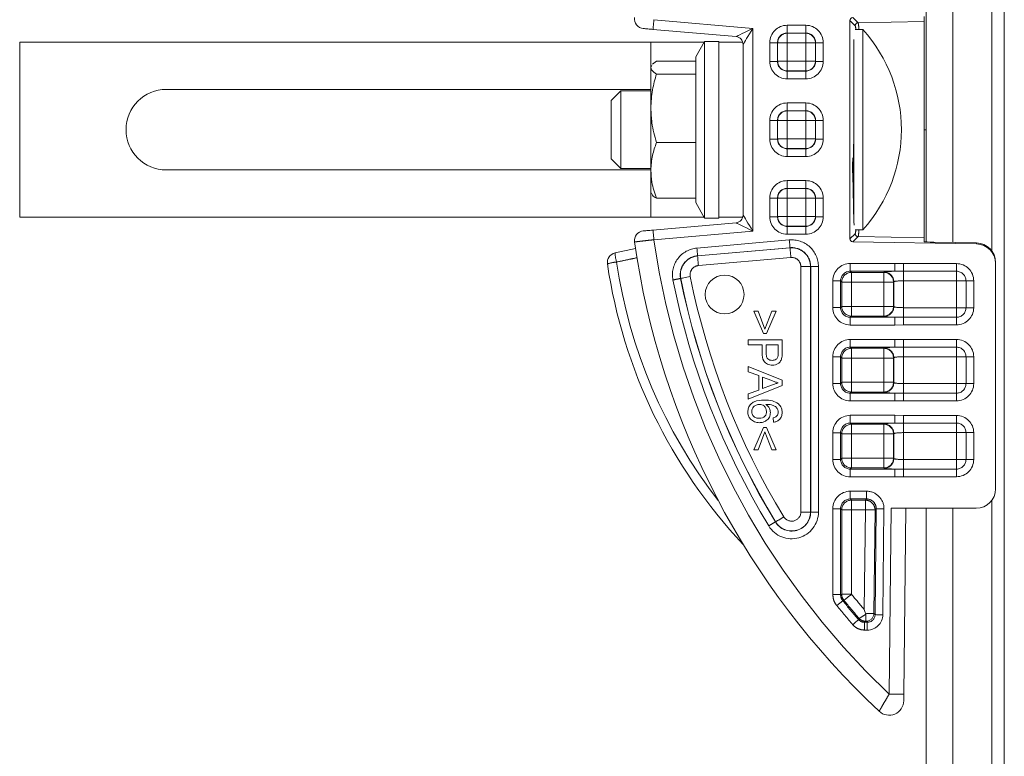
# Model space of a CAD drawing. Header units: millimetres. Extents: x 2 to 601, y 5 to 415.
# Tile 21 of 139: x 33 to 43, y 88 to 96. Entities that reach past the tile are written whole.
import ezdxf

# ---------------------------------------------------------------- set-up
doc = ezdxf.new("R2010")
doc.units = ezdxf.units.MM
doc.linetypes.add('PHANTOM', pattern=[12.7, 6.35, -1.27, 1.27, -1.27, 1.27, -1.27])

msp = doc.modelspace()

# ---------------------------------------------------------------- linework, layer by layer
at = {"color": 7, "linetype": 'Continuous', "lineweight": 15}
for p, q in [((43.4578, 48.4757), (43.4578, 158.0307)), ((42.6528, 93.3625), (42.6528, 96.6188)), ((41.8678, 93.3942), (41.8678, 95.6434)), ((42.6328, 95.6862), (42.6328, 95.6317)), ((42.6328, 95.6317), (42.6328, 93.4058)), ((40.6948, 95.4776), (39.8397, 95.5525)), ((41.9997, 95.5513), (41.9215, 95.5513)), ((41.9997, 95.5513), (41.9997, 94.5188)), ((33.3178, 93.6188), (33.3178, 95.4188)), ((39.8178, 95.4188), (33.3178, 95.4188)), ((39.8178, 95.4188), (40.3661, 95.4188)), ((40.3718, 95.4288), (40.2798, 95.2693)), ((40.5178, 95.4288), (40.3718, 95.4288)), ((40.3718, 95.4288), (40.3718, 93.6088)), ((40.5178, 95.4288), (40.5178, 95.4188)), ((40.5178, 95.4188), (40.765, 95.4188)), ((40.5178, 93.6188), (40.5178, 95.4188)), ((41.9097, 95.4481), (41.9097, 94.5188)), ((40.7678, 93.6396), (40.7678, 95.398)), ((39.8357, 95.1944), (39.8758, 95.2248)), ((39.8758, 95.2248), (40.2798, 95.2248)), ((40.2798, 95.2693), (40.2798, 95.0924)), ((39.8238, 95.1791), (39.8178, 95.1688)), ((39.8178, 95.1586), (39.8279, 95.1789)), ((39.8178, 95.1688), (39.8178, 95.1586)), ((39.8178, 95.1586), (39.8178, 94.7394)), ((39.8758, 95.0924), (40.2798, 95.0924)), ((40.2798, 95.0924), (40.2798, 94.3864)), ((39.8178, 94.9338), (34.8287, 94.9338)), ((39.5097, 94.9188), (39.4097, 94.8188)), ((39.8178, 94.9188), (39.5097, 94.9188)), ((39.5097, 94.9188), (39.5097, 94.5188)), ((39.4097, 94.5188), (39.4097, 94.8188)), ((39.8178, 94.7394), (39.8178, 94.0996)), ((39.4097, 94.2188), (39.4097, 94.5188)), ((39.5097, 94.5188), (39.5097, 94.1188)), ((41.9097, 94.5188), (41.9097, 93.5557)), ((41.9997, 94.5188), (41.9997, 93.4863)), ((42.6328, 94.5188), (42.6528, 94.5188)), ((41.9097, 94.4223), (41.9089, 94.3938)), ((39.8758, 94.3864), (40.2798, 94.3864)), ((40.2798, 94.3864), (40.2798, 93.8128)), ((41.9048, 94.3645), (41.9071, 94.3645)), ((39.4097, 94.2188), (39.5097, 94.1188)), ((34.8287, 94.1038), (39.8178, 94.1038)), ((39.5097, 94.1188), (39.8178, 94.1188)), ((39.8178, 94.0996), (39.8178, 93.8688)), ((41.9097, 93.8374), (41.9002, 94.2006)), ((41.9039, 94.2006), (41.9053, 94.1475)), ((41.9096, 94.1865), (41.9042, 94.1887)), ((41.909, 94.1475), (41.9097, 94.1748)), ((41.8965, 94.0591), (41.9094, 93.5642)), ((39.8178, 93.8688), (39.8238, 93.8584)), ((39.8758, 93.8128), (40.2798, 93.8128)), ((40.2798, 93.8128), (40.2798, 93.7682)), ((40.2798, 93.7682), (40.3718, 93.6088)), ((33.3178, 93.6188), (39.8178, 93.6188)), ((40.3661, 93.6188), (39.8178, 93.6188)), ((40.3718, 93.6088), (40.5178, 93.6088)), ((40.5178, 93.6188), (40.5178, 93.6088)), ((40.5178, 93.6188), (40.765, 93.6188)), ((39.8397, 93.4851), (40.6948, 93.5599)), ((41.9215, 93.4863), (41.9997, 93.4863)), ((42.6328, 93.4058), (42.6328, 93.3644)), ((39.6604, 93.2945), (39.4492, 93.2503)), ((43.1713, 93.342), (41.8972, 93.3642)), ((42.7328, 93.3601), (43.1713, 93.3524)), ((43.3678, 93.1524), (43.3678, 93.1419)), ((43.3678, 90.8188), (43.3678, 93.1419)), ((40.9774, 92.4208), (40.8787, 92.6496)), ((40.8787, 92.6496), (40.9236, 92.6496)), ((40.9236, 92.6496), (40.9931, 92.4657)), ((40.9931, 92.4657), (41.0627, 92.6496)), ((41.1076, 92.6496), (41.0088, 92.4208)), ((41.0627, 92.6496), (41.1076, 92.6496)), ((41.0088, 92.4208), (40.9774, 92.4208)), ((40.8204, 92.3535), (41.1704, 92.3535)), ((40.8204, 92.3041), (40.8204, 92.3535)), ((40.964, 92.3041), (40.8204, 92.3041)), ((40.964, 92.2184), (40.964, 92.3041)), ((41.13, 92.3041), (41.0043, 92.3041)), ((41.0043, 92.3041), (41.0043, 92.2197)), ((41.13, 92.2205), (41.13, 92.3041)), ((41.1704, 92.3535), (41.1704, 92.2249)), ((40.8204, 92.0783), (41.1704, 91.9393)), ((40.8204, 92.0259), (40.8204, 92.0783)), ((40.9281, 91.9861), (40.8204, 92.0259)), ((40.9281, 91.8369), (40.9281, 91.9861)), ((40.9684, 91.9712), (40.9684, 91.8517)), ((41.0653, 91.9354), (40.9684, 91.9712)), ((41.1704, 91.8836), (40.8204, 91.7447)), ((40.9684, 91.8517), (41.0604, 91.8857)), ((41.1704, 91.9393), (41.1704, 91.8836)), ((40.8204, 91.7971), (40.9281, 91.8369)), ((40.8204, 91.7447), (40.8204, 91.7971)), ((41.0806, 91.5054), (41.0761, 91.5503)), ((40.8787, 91.2227), (40.9774, 91.4515)), ((40.9931, 91.4067), (40.9236, 91.2227)), ((40.9774, 91.4515), (41.0088, 91.4515)), ((41.0627, 91.2227), (40.9931, 91.4067)), ((41.0088, 91.4515), (41.1076, 91.2227)), ((40.9236, 91.2227), (40.8787, 91.2227)), ((41.1076, 91.2227), (41.0627, 91.2227)), ((43.1678, 90.6188), (42.2928, 90.6188)), ((42.4428, 90.6188), (42.4221, 88.7036)), ((42.6528, 48.4773), (42.6528, 90.6188)), ((42.0316, 89.5264), (42.0299, 89.5369))]:
    msp.add_line(p, q, dxfattribs=at)
at = {"color": 7, "linetype": 'PHANTOM', "lineweight": 0}
for p, q in [((43.3278, 93.2724), (43.3278, 96.6988)), ((42.9278, 93.3567), (42.9278, 96.6188)), ((39.8485, 95.6521), (40.8678, 95.5629)), ((41.9222, 95.5899), (41.8678, 95.6434)), ((41.8972, 95.6733), (41.9517, 95.6199)), ((42.6328, 95.6317), (41.9517, 95.6199)), ((40.8678, 95.5629), (40.8678, 93.4746)), ((41.2216, 95.5947), (41.4139, 95.5947)), ((41.2216, 95.5947), (41.2216, 95.5148)), ((41.4139, 95.5947), (41.4139, 95.5148)), ((39.8178, 95.1774), (39.8178, 95.4188)), ((41.4139, 95.5148), (41.2216, 95.5148)), ((41.2216, 95.5148), (41.2232, 95.5133)), ((41.2232, 95.5133), (41.4124, 95.5133)), ((41.2232, 95.5133), (41.2232, 95.4134)), ((41.4124, 95.5133), (41.4139, 95.5148)), ((41.4124, 95.4134), (41.4124, 95.5133)), ((41.0419, 95.2226), (41.0419, 95.4149)), ((41.1218, 95.4149), (41.0419, 95.4149)), ((41.1218, 95.4149), (41.1218, 95.2226)), ((41.1233, 95.4134), (41.1218, 95.4149)), ((41.1233, 95.2242), (41.1233, 95.4134)), ((41.1233, 95.4134), (41.2232, 95.4134)), ((41.4124, 95.4134), (41.2232, 95.4134)), ((41.2232, 95.4134), (41.2232, 95.2242)), ((41.4124, 95.2242), (41.4124, 95.4134)), ((41.4124, 95.4134), (41.5123, 95.4134)), ((41.5138, 95.4149), (41.5123, 95.4134)), ((41.5123, 95.4134), (41.5123, 95.2242)), ((41.5138, 95.2226), (41.5138, 95.4149)), ((41.5937, 95.4149), (41.5138, 95.4149)), ((41.5937, 95.4149), (41.5937, 95.2226)), ((41.1218, 95.2226), (41.0419, 95.2226)), ((41.1218, 95.2226), (41.1233, 95.2242)), ((41.1233, 95.2242), (41.2232, 95.2242)), ((41.2232, 95.1243), (41.2232, 95.2242)), ((41.2232, 95.2242), (41.4124, 95.2242)), ((41.4124, 95.2242), (41.5123, 95.2242)), ((41.4124, 95.2242), (41.4124, 95.1243)), ((41.5123, 95.2242), (41.5138, 95.2226)), ((41.5937, 95.2226), (41.5138, 95.2226)), ((41.2232, 95.1243), (41.2216, 95.1227)), ((41.2216, 95.1227), (41.2216, 95.0429)), ((41.2216, 95.1227), (41.4139, 95.1227)), ((41.4124, 95.1243), (41.2232, 95.1243)), ((41.4139, 95.1227), (41.4124, 95.1243)), ((41.4139, 95.1227), (41.4139, 95.0429)), ((41.4139, 95.0429), (41.2216, 95.0429)), ((41.2216, 94.7947), (41.4139, 94.7947)), ((41.2216, 94.7947), (41.2216, 94.7148)), ((41.4139, 94.7148), (41.2216, 94.7148)), ((41.2216, 94.7148), (41.2232, 94.7132)), ((41.2232, 94.7132), (41.4124, 94.7132)), ((41.2232, 94.7132), (41.2232, 94.6134)), ((41.4124, 94.7132), (41.4139, 94.7148)), ((41.4124, 94.6134), (41.4124, 94.7132)), ((41.4139, 94.7947), (41.4139, 94.7148)), ((41.0419, 94.4226), (41.0419, 94.6149)), ((41.1218, 94.6149), (41.0419, 94.6149)), ((41.1218, 94.6149), (41.1218, 94.4226)), ((41.1233, 94.6134), (41.1218, 94.6149)), ((41.1233, 94.4241), (41.1233, 94.6134)), ((41.1233, 94.6134), (41.2232, 94.6134)), ((41.2232, 94.6134), (41.2232, 94.4241)), ((41.4124, 94.6134), (41.2232, 94.6134)), ((41.4124, 94.4241), (41.4124, 94.6134)), ((41.4124, 94.6134), (41.5123, 94.6134)), ((41.5138, 94.6149), (41.5123, 94.6134)), ((41.5123, 94.6134), (41.5123, 94.4241)), ((41.5138, 94.4226), (41.5138, 94.6149)), ((41.5937, 94.6149), (41.5138, 94.6149)), ((41.5937, 94.6149), (41.5937, 94.4226)), ((41.1218, 94.4226), (41.0419, 94.4226)), ((41.1218, 94.4226), (41.1233, 94.4241)), ((41.1233, 94.4241), (41.2232, 94.4241)), ((41.2232, 94.4241), (41.4124, 94.4241)), ((41.2232, 94.3243), (41.2232, 94.4241)), ((41.4124, 94.4241), (41.5123, 94.4241)), ((41.4124, 94.4241), (41.4124, 94.3243)), ((41.5123, 94.4241), (41.5138, 94.4226)), ((41.5937, 94.4226), (41.5138, 94.4226)), ((41.2232, 94.3243), (41.2216, 94.3227)), ((41.2216, 94.3227), (41.2216, 94.2428)), ((41.2216, 94.3227), (41.4139, 94.3227)), ((41.4124, 94.3243), (41.2232, 94.3243)), ((41.4139, 94.3227), (41.4124, 94.3243)), ((41.4139, 94.3227), (41.4139, 94.2428)), ((41.905, 94.3679), (41.9064, 94.3679)), ((41.4139, 94.2428), (41.2216, 94.2428)), ((41.9032, 94.2388), (41.9097, 94.2388)), ((41.9002, 94.2006), (41.8965, 94.2006)), ((41.9053, 94.1475), (41.909, 94.1475)), ((41.2216, 93.9947), (41.4139, 93.9947)), ((41.2216, 93.9947), (41.2216, 93.9148)), ((41.4139, 93.9148), (41.2216, 93.9148)), ((41.2216, 93.9148), (41.2232, 93.9133)), ((41.2232, 93.9133), (41.4124, 93.9133)), ((41.2232, 93.9133), (41.2232, 93.8134)), ((41.4124, 93.9133), (41.4139, 93.9148)), ((41.4124, 93.8134), (41.4124, 93.9133)), ((41.4139, 93.9947), (41.4139, 93.9148)), ((39.8178, 93.6188), (39.8178, 93.8688)), ((41.0419, 93.6226), (41.0419, 93.8149)), ((41.1218, 93.8149), (41.0419, 93.8149)), ((41.1218, 93.8149), (41.1218, 93.6226)), ((41.1233, 93.8134), (41.1218, 93.8149)), ((41.1233, 93.6242), (41.1233, 93.8134)), ((41.1233, 93.8134), (41.2232, 93.8134)), ((41.2232, 93.8134), (41.2232, 93.6242)), ((41.4124, 93.8134), (41.2232, 93.8134)), ((41.4124, 93.6242), (41.4124, 93.8134)), ((41.4124, 93.8134), (41.5123, 93.8134)), ((41.5138, 93.8149), (41.5123, 93.8134)), ((41.5123, 93.8134), (41.5123, 93.6242)), ((41.5138, 93.6226), (41.5138, 93.8149)), ((41.5937, 93.8149), (41.5138, 93.8149)), ((41.5937, 93.8149), (41.5937, 93.6226)), ((41.9097, 93.7056), (41.9057, 93.7056)), ((41.1218, 93.6226), (41.0419, 93.6226)), ((41.1218, 93.6226), (41.1233, 93.6242)), ((41.1233, 93.6242), (41.2232, 93.6242)), ((41.2232, 93.6242), (41.4124, 93.6242)), ((41.2232, 93.5243), (41.2232, 93.6242)), ((41.4124, 93.6242), (41.4124, 93.5243)), ((41.4124, 93.6242), (41.5123, 93.6242)), ((41.5123, 93.6242), (41.5138, 93.6226)), ((41.5937, 93.6226), (41.5138, 93.6226)), ((41.2232, 93.5243), (41.2216, 93.5228)), ((41.2216, 93.5228), (41.2216, 93.4429)), ((41.2216, 93.5228), (41.4139, 93.5228)), ((41.4124, 93.5243), (41.2232, 93.5243)), ((41.4139, 93.5228), (41.4124, 93.5243)), ((41.4139, 93.5228), (41.4139, 93.4429)), ((40.8678, 93.4746), (39.8485, 93.3855)), ((41.4139, 93.4429), (41.2216, 93.4429)), ((41.8678, 93.3942), (41.9222, 93.4477)), ((41.9517, 93.4177), (41.8972, 93.3642)), ((42.6328, 93.4058), (41.9517, 93.4177)), ((40.292, 93.2997), (41.2437, 93.383)), ((41.2507, 93.3034), (40.299, 93.2201)), ((40.2991, 93.2186), (41.2508, 93.3019)), ((41.2508, 93.3019), (41.2507, 93.3034)), ((43.1713, 93.342), (43.1713, 93.3524)), ((40.2991, 93.2186), (40.299, 93.2201)), ((41.2595, 93.2024), (40.3078, 93.1191)), ((41.3624, 90.5805), (41.3624, 93.1081)), ((41.4623, 93.1081), (41.3624, 93.1081)), ((41.4623, 93.1081), (41.4623, 90.5805)), ((41.4623, 93.1081), (41.4638, 93.1081)), ((41.4638, 90.5805), (41.4638, 93.1081)), ((41.5437, 93.1081), (41.4638, 93.1081)), ((41.5437, 93.1081), (41.5437, 90.5805)), ((41.8716, 93.1406), (42.3315, 93.1406)), ((41.8716, 93.1406), (41.8716, 93.0607)), ((42.3315, 93.1406), (42.4198, 93.1394)), ((42.3315, 93.1406), (42.3315, 93.0607)), ((42.4198, 93.1394), (42.965, 93.1394)), ((42.4198, 93.1394), (42.4198, 93.0606)), ((42.965, 93.1394), (42.965, 93.0606)), ((40.1254, 92.9866), (40.1239, 92.9863)), ((42.3315, 93.0607), (41.8716, 93.0607)), ((41.8716, 93.0607), (41.8836, 93.0487)), ((41.8836, 93.0487), (42.2169, 93.0487)), ((41.8836, 93.0487), (41.8836, 92.9489)), ((42.2169, 93.0487), (42.2201, 93.0519)), ((42.2169, 93.0487), (42.2169, 92.9489)), ((42.4198, 93.0606), (42.3315, 93.0607)), ((42.965, 93.0606), (42.4198, 93.0606)), ((42.4198, 93.0606), (42.4198, 92.9619)), ((42.965, 92.9619), (42.965, 93.0606)), ((41.6919, 92.6866), (41.6919, 92.9609)), ((41.7718, 92.9609), (41.6919, 92.9609)), ((41.7718, 92.9609), (41.7718, 92.6866)), ((41.7838, 92.9489), (41.7718, 92.9609)), ((41.7838, 92.6986), (41.7838, 92.9489)), ((41.7838, 92.9489), (41.8836, 92.9489)), ((41.8836, 92.9489), (41.8836, 92.6986)), ((42.2169, 92.9489), (41.8836, 92.9489)), ((42.2169, 92.6986), (42.2169, 92.9489)), ((42.2169, 92.9489), (42.3168, 92.9489)), ((42.32, 92.952), (42.3168, 92.9489)), ((42.3168, 92.9489), (42.3168, 92.6986)), ((42.32, 92.6954), (42.32, 92.952)), ((42.965, 92.9619), (42.4198, 92.9619)), ((42.4198, 92.9619), (42.4198, 92.6855)), ((42.965, 92.6855), (42.965, 92.9619)), ((42.965, 92.9619), (43.0636, 92.9619)), ((43.0636, 92.6855), (43.0636, 92.9619)), ((43.1425, 92.9619), (43.0636, 92.9619)), ((43.1425, 92.9619), (43.1425, 92.6855)), ((41.7718, 92.6866), (41.6919, 92.6866)), ((41.7718, 92.6866), (41.7838, 92.6986)), ((41.7838, 92.6986), (41.8836, 92.6986)), ((41.8836, 92.6986), (41.8836, 92.5987)), ((41.8836, 92.6986), (42.2169, 92.6986)), ((42.2169, 92.6986), (42.2169, 92.5987)), ((42.2169, 92.6986), (42.3168, 92.6986)), ((42.3168, 92.6986), (42.32, 92.6954)), ((42.4198, 92.5869), (42.4198, 92.6855)), ((42.4198, 92.6855), (42.965, 92.6855)), ((42.965, 92.6855), (43.0636, 92.6855)), ((42.965, 92.6855), (42.965, 92.5869)), ((43.1425, 92.6855), (43.0636, 92.6855)), ((41.8836, 92.5987), (41.8716, 92.5867)), ((41.8716, 92.5867), (41.8716, 92.5068)), ((41.8716, 92.5867), (42.3315, 92.5867)), ((42.2169, 92.5987), (41.8836, 92.5987)), ((42.2201, 92.5956), (42.2169, 92.5987)), ((42.3315, 92.5867), (42.4198, 92.5869)), ((42.3315, 92.5867), (42.3315, 92.5068)), ((42.4198, 92.5869), (42.4198, 92.508)), ((42.4198, 92.5869), (42.965, 92.5869)), ((42.965, 92.5869), (42.965, 92.508)), ((42.3315, 92.5068), (41.8716, 92.5068)), ((42.4198, 92.508), (42.3315, 92.5068)), ((42.965, 92.508), (42.4198, 92.508)), ((41.8716, 92.3587), (42.3315, 92.3587)), ((41.8716, 92.3587), (41.8716, 92.2788)), ((42.3315, 92.2788), (41.8716, 92.2788)), ((41.8716, 92.2788), (41.8836, 92.2667)), ((42.3315, 92.3587), (42.4198, 92.3575)), ((42.3315, 92.3587), (42.3315, 92.2788)), ((42.4198, 92.2786), (42.3315, 92.2788)), ((42.4198, 92.3575), (42.965, 92.3575)), ((42.4198, 92.3575), (42.4198, 92.2786)), ((42.965, 92.2786), (42.4198, 92.2786)), ((42.4198, 92.18), (42.4198, 92.2786)), ((42.965, 92.3575), (42.965, 92.2786)), ((42.965, 92.18), (42.965, 92.2786)), ((41.6919, 91.9046), (41.6919, 92.1789)), ((41.7718, 92.1789), (41.6919, 92.1789)), ((41.7718, 92.1789), (41.7718, 91.9046)), ((41.7838, 92.1669), (41.7718, 92.1789)), ((41.8836, 92.2667), (42.2169, 92.2667)), ((41.8836, 92.2667), (41.8836, 92.1669)), ((42.2169, 92.2667), (42.2201, 92.2699)), ((42.2169, 92.2667), (42.2169, 92.1669)), ((42.965, 92.18), (42.4198, 92.18)), ((42.4198, 92.18), (42.4198, 91.9035)), ((42.965, 91.9035), (42.965, 92.18)), ((43.0636, 92.18), (42.965, 92.18)), ((43.0636, 91.9035), (43.0636, 92.18)), ((43.1425, 92.18), (43.0636, 92.18)), ((43.1425, 92.18), (43.1425, 91.9035)), ((41.7838, 91.9166), (41.7838, 92.1669)), ((41.8836, 92.1669), (41.7838, 92.1669)), ((41.8836, 92.1669), (41.8836, 91.9166)), ((42.2169, 92.1669), (41.8836, 92.1669)), ((42.2169, 91.9166), (42.2169, 92.1669)), ((42.3168, 92.1669), (42.2169, 92.1669)), ((42.32, 92.17), (42.3168, 92.1669)), ((42.3168, 92.1669), (42.3168, 91.9166)), ((42.32, 91.9135), (42.32, 92.17)), ((41.7718, 91.9046), (41.6919, 91.9046)), ((41.7718, 91.9046), (41.7838, 91.9166)), ((41.8836, 91.9166), (41.7838, 91.9166)), ((41.8836, 91.9166), (41.8836, 91.8167)), ((41.8836, 91.9166), (42.2169, 91.9166)), ((42.2169, 91.9166), (42.2169, 91.8167)), ((42.3168, 91.9166), (42.2169, 91.9166)), ((42.3168, 91.9166), (42.32, 91.9135)), ((42.4198, 91.8049), (42.4198, 91.9035)), ((42.4198, 91.9035), (42.965, 91.9035)), ((42.965, 91.8049), (42.965, 91.9035)), ((43.0636, 91.9035), (42.965, 91.9035)), ((43.1425, 91.9035), (43.0636, 91.9035)), ((41.8836, 91.8167), (41.8716, 91.8047)), ((41.8716, 91.8047), (41.8716, 91.7248)), ((41.8716, 91.8047), (42.3315, 91.8047)), ((42.2169, 91.8167), (41.8836, 91.8167)), ((42.2201, 91.8136), (42.2169, 91.8167)), ((42.3315, 91.8047), (42.4198, 91.8049)), ((42.3315, 91.8047), (42.3315, 91.7248)), ((42.4198, 91.8049), (42.965, 91.8049)), ((42.4198, 91.8049), (42.4198, 91.726)), ((42.965, 91.8049), (42.965, 91.726)), ((42.3315, 91.7248), (41.8716, 91.7248)), ((42.4198, 91.726), (42.3315, 91.7248)), ((42.965, 91.726), (42.4198, 91.726)), ((41.8716, 91.5767), (42.3315, 91.5767)), ((41.8716, 91.5767), (41.8716, 91.4968)), ((42.3315, 91.5767), (42.4198, 91.5755)), ((42.3315, 91.5767), (42.3315, 91.4968)), ((42.4198, 91.5755), (42.965, 91.5755)), ((42.4198, 91.5755), (42.4198, 91.4966)), ((42.965, 91.5755), (42.965, 91.4966)), ((42.3315, 91.4968), (41.8716, 91.4968)), ((41.8716, 91.4968), (41.8836, 91.4848)), ((41.8836, 91.4848), (42.2169, 91.4848)), ((41.8836, 91.4848), (41.8836, 91.3849)), ((42.2169, 91.4848), (42.2201, 91.4879)), ((42.2169, 91.4848), (42.2169, 91.3849)), ((42.4198, 91.4966), (42.3315, 91.4968)), ((42.965, 91.4966), (42.4198, 91.4966)), ((42.4198, 91.398), (42.4198, 91.4966)), ((42.965, 91.398), (42.965, 91.4966)), ((41.6919, 91.1226), (41.6919, 91.3969)), ((41.7718, 91.3969), (41.6919, 91.3969)), ((41.7718, 91.3969), (41.7718, 91.1226)), ((41.7838, 91.3849), (41.7718, 91.3969)), ((41.7838, 91.1346), (41.7838, 91.3849)), ((41.8836, 91.3849), (41.7838, 91.3849)), ((41.8836, 91.3849), (41.8836, 91.1346)), ((42.2169, 91.3849), (41.8836, 91.3849)), ((42.2169, 91.1346), (42.2169, 91.3849)), ((42.3168, 91.3849), (42.2169, 91.3849)), ((42.32, 91.3881), (42.3168, 91.3849)), ((42.3168, 91.3849), (42.3168, 91.1346)), ((42.32, 91.1315), (42.32, 91.3881)), ((42.965, 91.398), (42.4198, 91.398)), ((42.4198, 91.398), (42.4198, 91.1215)), ((42.965, 91.1215), (42.965, 91.398)), ((43.0636, 91.398), (42.965, 91.398)), ((43.0636, 91.1215), (43.0636, 91.398)), ((43.1425, 91.398), (43.0636, 91.398)), ((43.1425, 91.398), (43.1425, 91.1215)), ((41.7718, 91.1226), (41.6919, 91.1226)), ((41.7718, 91.1226), (41.7838, 91.1346)), ((41.8836, 91.1346), (41.7838, 91.1346)), ((41.8836, 91.1346), (42.2169, 91.1346)), ((41.8836, 91.1346), (41.8836, 91.0348)), ((42.2169, 91.1346), (42.2169, 91.0348)), ((42.3168, 91.1346), (42.2169, 91.1346)), ((42.3168, 91.1346), (42.32, 91.1315)), ((42.4198, 91.0229), (42.4198, 91.1215)), ((42.4198, 91.1215), (42.965, 91.1215)), ((43.0636, 91.1215), (42.965, 91.1215)), ((42.965, 91.0229), (42.965, 91.1215)), ((43.1425, 91.1215), (43.0636, 91.1215)), ((41.8836, 91.0348), (41.8716, 91.0227)), ((41.8716, 91.0227), (42.3315, 91.0227)), ((41.8716, 91.0227), (41.8716, 90.9428)), ((42.2169, 91.0348), (41.8836, 91.0348)), ((42.2201, 91.0316), (42.2169, 91.0348)), ((42.3315, 91.0227), (42.4198, 91.0229)), ((42.3315, 91.0227), (42.3315, 90.9428)), ((42.4198, 91.0229), (42.965, 91.0229)), ((42.4198, 91.0229), (42.4198, 90.944)), ((42.965, 91.0229), (42.965, 90.944)), ((42.3315, 90.9428), (41.8716, 90.9428)), ((42.4198, 90.944), (42.3315, 90.9428)), ((42.965, 90.944), (42.4198, 90.944)), ((41.8716, 90.7947), (42.0389, 90.7947)), ((41.8716, 90.7947), (41.8716, 90.7148)), ((42.0389, 90.7947), (42.0389, 90.7148)), ((42.0389, 90.7148), (41.8716, 90.7148)), ((41.8716, 90.7148), (41.8836, 90.7028)), ((41.8836, 90.7028), (42.0267, 90.7028)), ((41.8836, 90.6029), (41.8836, 90.7028)), ((42.0267, 90.7028), (42.0389, 90.7148)), ((42.0267, 90.6029), (42.0267, 90.7028)), ((43.3278, 48.4307), (43.3278, 90.6988)), ((41.4623, 90.5805), (41.3624, 90.5805)), ((41.4623, 90.5805), (41.4638, 90.5805)), ((41.5437, 90.5805), (41.4638, 90.5805)), ((41.6919, 89.7295), (41.6919, 90.6149)), ((41.7718, 90.6149), (41.6919, 90.6149)), ((41.7718, 90.6149), (41.7718, 89.7295)), ((41.7838, 90.6029), (41.7718, 90.6149)), ((41.7838, 89.7338), (41.7838, 90.6029)), ((41.8836, 90.6029), (41.7838, 90.6029)), ((41.8836, 90.6029), (41.8836, 89.7338)), ((42.0267, 90.6029), (41.8836, 90.6029)), ((42.0156, 89.5759), (42.0267, 90.6029)), ((42.1266, 90.6018), (42.1151, 89.5352)), ((42.1387, 90.6139), (42.1266, 90.6018)), ((42.127, 89.5232), (42.1387, 90.6139)), ((42.2186, 90.613), (42.2068, 89.5223)), ((42.2721, 88.7052), (42.2928, 90.6188)), ((42.9278, 48.4307), (42.9278, 90.6188)), ((41.1014, 90.4797), (41.1001, 90.4789)), ((41.7718, 89.7295), (41.6919, 89.7295)), ((41.7941, 89.6665), (41.7321, 89.6162)), ((41.7838, 89.7338), (41.8836, 89.7338)), ((42.0236, 89.4562), (42.0181, 89.4442)), ((42.0181, 89.4442), (42.0181, 89.3643)), ((42.0181, 89.4442), (42.0471, 89.4442)), ((42.0471, 89.4442), (42.0352, 89.4562)), ((42.0471, 89.3643), (42.0471, 89.4442)), ((42.1151, 89.5352), (42.127, 89.5232)), ((42.0471, 89.3643), (42.0181, 89.3643))]:
    msp.add_line(p, q, dxfattribs=at)
at = {"color": 7, "linetype": 'PHANTOM', "lineweight": 0, "flags": 128}
for points in [[(39.8397, 95.5525), (39.8399, 95.5544), (39.8404, 95.56), (39.8412, 95.5692), (39.8423, 95.5816), (39.8436, 95.5967), (39.8451, 95.6139), (39.8468, 95.6326), (39.8485, 95.6521)], [(40.6948, 95.4776), (40.6974, 95.479), (40.7052, 95.4828), (40.7179, 95.4891), (40.7352, 95.4976), (40.7566, 95.5081), (40.7813, 95.5203), (40.8086, 95.5337), (40.8377, 95.5481), (40.8678, 95.5629)], [(40.8678, 95.5629), (40.8504, 95.5343), (40.8336, 95.5065), (40.8178, 95.4804), (40.8035, 95.4569), (40.7912, 95.4365), (40.7812, 95.4201), (40.7738, 95.4079), (40.7693, 95.4005), (40.7678, 95.398)], [(40.7678, 93.6396), (40.7693, 93.6371), (40.7738, 93.6296), (40.7812, 93.6175), (40.7912, 93.601), (40.8035, 93.5807), (40.8178, 93.5571), (40.8336, 93.5311), (40.8504, 93.5033), (40.8678, 93.4746)], [(40.8678, 93.4746), (40.834, 93.4913), (40.8016, 93.5073), (40.7717, 93.522), (40.7454, 93.5349), (40.7239, 93.5455), (40.7079, 93.5534), (40.6981, 93.5583), (40.6948, 93.5599)], [(39.8397, 93.4851), (39.8399, 93.4832), (39.8404, 93.4775), (39.8412, 93.4683), (39.8423, 93.4559), (39.8436, 93.4408), (39.8451, 93.4236), (39.8468, 93.4049), (39.8485, 93.3855)], [(40.299, 93.2201), (40.2988, 93.2223), (40.2983, 93.2273), (40.2977, 93.2349), (40.2968, 93.2449), (40.2958, 93.2567), (40.2946, 93.2702), (40.2933, 93.2847), (40.292, 93.2997)], [(41.2437, 93.383), (41.245, 93.3679), (41.2463, 93.3535), (41.2475, 93.34), (41.2485, 93.3281), (41.2494, 93.3182), (41.2501, 93.3106), (41.2505, 93.3056), (41.2507, 93.3034)], [(41.2595, 93.2024), (41.2579, 93.2212), (41.2563, 93.2393), (41.2548, 93.2561), (41.2535, 93.271), (41.2524, 93.2834), (41.2516, 93.2928), (41.2511, 93.2991), (41.2508, 93.3019)], [(40.3078, 93.1191), (40.3062, 93.1379), (40.3046, 93.156), (40.3031, 93.1728), (40.3018, 93.1877), (40.3007, 93.2001), (40.2999, 93.2096), (40.2993, 93.2158), (40.2991, 93.2186)], [(40.2233, 93.0062), (40.2048, 93.0025), (40.1869, 92.999), (40.1704, 92.9957), (40.1558, 92.9927), (40.1436, 92.9903), (40.1342, 92.9884), (40.1281, 92.9872), (40.1254, 92.9866)], [(42.1266, 90.6018), (42.1238, 90.6019), (42.1175, 90.6019), (42.108, 90.602), (42.0956, 90.6022), (42.0806, 90.6023), (42.0638, 90.6025), (42.0456, 90.6027), (42.0267, 90.6029)], [(42.2186, 90.613), (42.2035, 90.6132), (42.189, 90.6133), (42.1755, 90.6135), (42.1636, 90.6136), (42.1536, 90.6137), (42.146, 90.6138), (42.141, 90.6138), (42.1387, 90.6139)], [(41.8062, 89.6708), (41.7957, 89.6671), (41.7941, 89.6665)], [(41.8062, 89.6708), (41.8083, 89.6725), (41.8132, 89.6765), (41.8206, 89.6825), (41.8302, 89.6904), (41.8418, 89.6998), (41.8549, 89.7104), (41.869, 89.7219), (41.8836, 89.7338)], [(41.9578, 89.4717), (41.9561, 89.4702), (41.9524, 89.4669), (41.9466, 89.4619), (41.9391, 89.4554), (41.9301, 89.4476), (41.9199, 89.4387), (41.9089, 89.4292), (41.8975, 89.4193)], [(41.9578, 89.4717), (41.9616, 89.4801), (41.9633, 89.4837)], [(42.2068, 89.5223), (42.1917, 89.5225), (42.1772, 89.5227), (42.1637, 89.5228), (42.1518, 89.5229), (42.1418, 89.523), (42.1342, 89.5231), (42.1292, 89.5232), (42.127, 89.5232)], [(42.4221, 88.7036), (42.4192, 88.7036), (42.4107, 88.7037), (42.3968, 88.7039), (42.3782, 88.7041), (42.3554, 88.7043), (42.3295, 88.7046), (42.3014, 88.7049), (42.2721, 88.7052)]]:
    msp.add_lwpolyline(points, dxfattribs=at)
at = {"color": 7, "linetype": 'Continuous', "lineweight": 15}
msp.add_circle((40.5773, 92.8212), 0.2, dxfattribs=at)
for centre, radius, start, end in [((39.7487, 95.6608), 0.1, 171.89476, 265), ((40.8594, 94.5188), 1.5383, 317.83948, 42.16052), ((40.6878, 95.398), 0.08, 0, 85), ((34.8287, 94.5188), 0.415, 90, 270), ((40.6878, 93.6396), 0.08, 275, 0), ((39.7487, 93.3767), 0.1, 95, 188.10524), ((47.7678, 94.5188), 8.2, 188.10524, 226.9384), ((39.4699, 93.1513), 0.1, 101.79692, 188.29232), ((44.6443, 93.9054), 5.3291, 188.29232, 223.30894), ((43.1678, 90.8188), 0.2, 270, 0), ((42.2714, 88.6373), 0.15, 226.9384, 359.38109)]:
    msp.add_arc(centre, radius, start, end, dxfattribs=at)
at = {"color": 7, "linetype": 'PHANTOM', "lineweight": 0}
for centre, radius, start, end in [((41.9522, 95.5899), 0.03, 91.0361, 179.97905), ((41.2235, 95.4131), 0.1002, 90.18721, 179.81898), ((41.4121, 95.4131), 0.1002, 0.18102, 89.813), ((41.2235, 95.2245), 0.1002, 180.1753, 269.8185), ((41.4121, 95.2245), 0.1002, 270.18128, 359.8247), ((41.2235, 94.6131), 0.1002, 90.18154, 179.81098), ((41.4121, 94.6131), 0.1002, 0.18902, 89.81868), ((41.2235, 94.4245), 0.1002, 180.18902, 269.81846), ((41.4121, 94.4245), 0.1002, 270.18132, 359.81098), ((41.2235, 93.8131), 0.1002, 90.1815, 179.8247), ((41.4121, 93.8131), 0.1002, 0.1753, 89.81872), ((41.2235, 93.6245), 0.1002, 180.18102, 269.81279), ((41.4121, 93.6245), 0.1002, 270.187, 359.81898), ((41.9522, 93.4477), 0.03, 180.02095, 268.9639), ((47.7678, 94.5188), 8, 188.1441, 226.61006), ((40.3161, 93.0248), 0.2759, 95, 191.33639), ((41.2678, 93.1081), 0.2759, 0, 95), ((41.2678, 93.1081), 0.196, 0, 95), ((41.2678, 93.1081), 0.1945, 0, 95), ((39.8567, 93.2673), 0.4076, 182.55619, 195.90572), ((40.3161, 93.0248), 0.196, 95, 191.33639), ((40.3161, 93.0248), 0.1945, 95, 191.33639), ((41.2678, 93.1081), 0.0946, 0, 95), ((39.5094, 92.6894), 0.4684, 95.47903, 107.19163), ((44.639, 93.9098), 5.2291, 188.29232, 217.8802), ((40.3161, 93.0248), 0.0946, 95, 191.33639), ((42.965, 92.962), 0.1775, 0, 90), ((34.26, 122.0177), 29.6177, 281.26462, 281.41917), ((47.7678, 94.5188), 7.796, 191.33639, 211.21118), ((47.7678, 94.5188), 7.7945, 191.33639, 211.21118), ((47.7678, 94.5188), 7.6946, 191.33639, 211.21118), ((41.8839, 92.9485), 0.1002, 90.17344, 179.81908), ((42.2166, 92.9485), 0.1002, 0.18134, 89.82635), ((42.2198, 92.9517), 0.1002, 0.18101, 89.82647), ((42.965, 92.962), 0.0986, 0, 90), ((47.7678, 94.5188), 7.8759, 191.33639, 211.21118), ((41.8839, 92.6989), 0.1002, 180.18092, 269.82656), ((42.2166, 92.6989), 0.1002, 270.17365, 359.81866), ((42.2198, 92.6957), 0.1002, 270.18132, 359.8112), ((42.965, 92.6855), 0.1775, 270, 0), ((42.965, 92.6855), 0.0986, 270, 0), ((42.965, 92.18), 0.1775, 0, 90), ((42.965, 92.18), 0.0986, 0, 90), ((41.884, 92.1666), 0.1002, 90.18119, 179.82501), ((42.2166, 92.1666), 0.1002, 0.17542, 89.8186), ((42.2198, 92.1697), 0.1002, 0.1808, 89.813), ((41.884, 91.9169), 0.1002, 180.17499, 269.81881), ((42.2166, 91.9169), 0.1002, 270.1814, 359.82458), ((42.2198, 91.9138), 0.1002, 270.18128, 359.82492), ((42.965, 91.9035), 0.1775, 270, 0), ((42.965, 91.9035), 0.0986, 270, 0), ((42.965, 91.398), 0.1775, 0, 90), ((41.884, 91.3846), 0.1002, 90.18123, 179.81129), ((42.2166, 91.3846), 0.1002, 0.18914, 89.81855), ((42.2198, 91.3877), 0.1002, 0.1888, 89.81868), ((42.965, 91.398), 0.0986, 0, 90), ((41.884, 91.1349), 0.1002, 180.18071, 269.81309), ((42.2166, 91.1349), 0.1002, 270.18712, 359.81886), ((42.2197, 91.1318), 0.1002, 270.20075, 359.80545), ((42.965, 91.1215), 0.1775, 270, 0), ((42.965, 91.1215), 0.0986, 270, 0), ((41.884, 90.6026), 0.1002, 90.20066, 179.80553), ((42.0264, 90.6026), 0.1002, 359.57293, 89.80546), ((41.2678, 90.5805), 0.2759, 211.21118, 0), ((41.2678, 90.5805), 0.196, 211.21118, 0), ((41.2678, 90.5805), 0.1945, 211.21118, 0), ((41.2678, 90.5805), 0.0946, 211.21118, 0), ((26.2772, 114.8721), 28.5437, 301.12529, 301.28565), ((40.6466, 91.327), 0.9617, 298.22948, 304.1814), ((41.8838, 89.7339), 0.1001, 180.04744, 219.07885), ((47.7678, 94.5188), 7.696, 219.08579, 220.98086), ((47.7678, 94.5188), 7.684, 219.11802, 220.93957), ((47.7678, 94.5188), 7.5841, 219.11802, 220.67274), ((47.7678, 94.5188), 7.7759, 219.08579, 220.98086), ((42.0237, 89.5363), 0.0801, 221.006, 269.93966), ((42.0349, 89.5363), 0.0801, 270.18198, 359.20532)]:
    msp.add_arc(centre, radius, start, end, dxfattribs=at)
at = {"color": 7, "linetype": 'Continuous', "lineweight": 15}
for centre, major_axis, ratio, start_param, end_param in [((41.8978, 95.6433), (0.0214, -0.021), 0.9993268, 2.3651832, 3.917847), ((41.9057, 94.2713), (0, 0.1), 0.0261859, 6.0213859, 8.6393798), ((41.9071, 94.4645), (0, 0.1), 0.0261859, 2.8797933, 3.9269908), ((41.8983, 94.1299), (0, 0.1), 0.0261859, 5.4977871, 8.6393798), ((41.9071, 94.2183), (0, 0.1), 0.0261859, 2.3561945, 3.9269908), ((41.9113, 93.6349), (0, 0.1), 0.0261859, 2.3561945, 3.6037091), ((41.8978, 93.3942), (-0.0214, -0.021), 0.9993268, 5.506931, 7.0595947), ((42.7328, 93.3627), (0.1, -0.0017), 0.0261779, 3.1420501, 4.7128464), ((43.1678, 93.1524), (0, -0.2001), 0.9996573, 1.5707963, 3.1241394), ((43.1678, 93.1419), (0, -0.2001), 0.9996573, 1.5707963, 3.1241394)]:
    msp.add_ellipse(centre, major_axis=major_axis, ratio=ratio, start_param=start_param, end_param=end_param, dxfattribs=at)
at = {"color": 7, "linetype": 'PHANTOM', "lineweight": 0}
for centre, major_axis, ratio, start_param, end_param in [((41.2221, 95.4144), (0.1276, -0.1276), 0.9972647, 2.357564, 3.9256213), ((41.4134, 95.4144), (-0.1276, -0.1276), 0.9972647, 2.357564, 3.9256213), ((41.9215, 94.5188), (0, 1.0715), 0.0261859, 6.0127012, 6.2574623), ((41.2221, 95.4144), (0.0712, -0.0712), 0.9929251, 2.357564, 3.9256213), ((41.4134, 95.4144), (0.0712, 0.0712), 0.9929251, 5.4991567, 7.0672139), ((41.2221, 95.2231), (0.1276, 0.1276), 0.9972647, 2.357564, 3.9256213), ((41.2221, 95.2231), (0.0712, 0.0712), 0.9929251, 2.357564, 3.9256213), ((41.4134, 95.2231), (-0.1276, 0.1276), 0.9972647, 2.357564, 3.9256213), ((41.4134, 95.2231), (0.0712, -0.0712), 0.9929251, 5.4991567, 7.0672139), ((41.2221, 94.6144), (0.1276, -0.1276), 0.9972647, 2.357564, 3.9256213), ((41.2221, 94.6144), (0.0712, -0.0712), 0.9929251, 2.357564, 3.9256213), ((41.4134, 94.6144), (-0.1276, -0.1276), 0.9972647, 2.357564, 3.9256213), ((41.4134, 94.6144), (0.0712, 0.0712), 0.9929251, 5.4991567, 7.0672139), ((41.2221, 94.4231), (0.1276, 0.1276), 0.9972647, 2.357564, 3.9256213), ((41.2221, 94.4231), (0.0712, 0.0712), 0.9929251, 2.357564, 3.9256213), ((41.4134, 94.4231), (-0.1276, 0.1276), 0.9972647, 2.357564, 3.9256213), ((41.4134, 94.4231), (0.0712, -0.0712), 0.9929251, 5.4991567, 7.0672139), ((41.2221, 93.8144), (0.1276, -0.1276), 0.9972647, 2.357564, 3.9256213), ((41.2221, 93.8144), (0.0712, -0.0712), 0.9929251, 2.357564, 3.9256213), ((41.4134, 93.8144), (-0.1276, -0.1276), 0.9972647, 2.357564, 3.9256213), ((41.4134, 93.8144), (0.0712, 0.0712), 0.9929251, 5.4991567, 7.0672139), ((41.2221, 93.6231), (0.1276, 0.1276), 0.9972647, 2.357564, 3.9256213), ((41.2221, 93.6231), (0.0712, 0.0712), 0.9929251, 2.357564, 3.9256213), ((41.4134, 93.6231), (-0.1276, 0.1276), 0.9972647, 2.357564, 3.9256213), ((41.4134, 93.6231), (0.0712, -0.0712), 0.9929251, 5.4991567, 7.0672139), ((41.9215, 94.5188), (0, 1.0715), 0.0261859, 3.1673157, 3.4120768), ((41.8721, 92.9604), (0.1276, -0.1276), 0.9972647, 2.357564, 3.9256213), ((41.8721, 92.9604), (0.0712, -0.0712), 0.9929251, 2.357564, 3.9256213), ((42.4198, 93.0513), (0.2, 0), 0.0524078, 2.0284258, 3.0892328), ((42.4198, 92.9515), (0.1, 0), 0.1048156, 1.5707963, 3.0892328), ((41.8721, 92.6871), (0.1276, 0.1276), 0.9972647, 2.357564, 3.9256213), ((41.8721, 92.6871), (0.0712, 0.0712), 0.9929251, 2.357564, 3.9256213), ((42.4198, 92.696), (0.1, 0), 0.1048156, 3.1939525, 4.712389), ((42.4198, 92.5961), (0.2, 0), 0.0524078, 3.1939525, 4.2547595), ((41.8721, 92.1784), (0.1276, -0.1276), 0.9972647, 2.357564, 3.9256213), ((41.8721, 92.1784), (-0.0712, 0.0712), 0.9929251, 5.4991567, 7.0672139), ((42.4198, 92.2694), (0.2, 0), 0.0524078, 2.0284258, 3.0892328), ((42.4198, 92.1695), (0.1, 0), 0.1048156, 1.5707963, 3.0892328), ((41.8721, 91.9051), (0.1276, 0.1276), 0.9972647, 2.357564, 3.9256213), ((41.8721, 91.9051), (0.0712, 0.0712), 0.9929251, 2.357564, 3.9256213), ((42.4198, 91.914), (0.1, 0), 0.1048156, 3.1939525, 4.712389), ((42.4198, 91.8141), (0.2, 0), 0.0524078, 3.1939525, 4.2547595), ((41.8721, 91.3964), (0.1276, -0.1276), 0.9972647, 2.357564, 3.9256213), ((41.8721, 91.3964), (0.0712, -0.0712), 0.9929251, 2.357564, 3.9256213), ((42.4198, 91.4874), (0.2, 0), 0.0524078, 2.0284258, 3.0892328), ((42.4198, 91.3875), (0.1, 0), 0.1048156, 1.5707963, 3.0892328), ((41.8721, 91.1231), (0.1276, 0.1276), 0.9972647, 2.357564, 3.9256213), ((41.8721, 91.1231), (0.0712, 0.0712), 0.9929251, 2.357564, 3.9256213), ((42.4198, 91.132), (0.1, 0), 0.1048156, 3.1939525, 4.712389), ((42.4198, 91.0321), (0.2, 0), 0.0524078, 3.1939525, 4.2547595), ((41.8721, 90.6144), (0.1276, -0.1276), 0.9972647, 2.357564, 3.9256213), ((42.0384, 90.6144), (-0.1283, -0.1269), 0.9972349, 2.3521779, 3.9310074), ((41.8721, 90.6144), (0.0712, -0.0712), 0.9929251, 2.357564, 3.9256213), ((42.0384, 90.6144), (0.0716, 0.0708), 0.9928486, 5.4937705, 7.0726001), ((42.0152, 89.536), (0.1, -0.0009), 0.0104821, 0.0523372, 1.4234415), ((42.0152, 89.4561), (0.02, 0), 0.0524047, 0.0517922, 0.7403836), ((42.0466, 89.5245), (-0.0567, 0.0573), 0.9919323, 2.3629503, 3.920235), ((42.0466, 89.5245), (-0.1128, 0.1141), 0.9972938, 2.3629503, 3.920235)]:
    msp.add_ellipse(centre, major_axis=major_axis, ratio=ratio, start_param=start_param, end_param=end_param, dxfattribs=at)
at = {"color": 7, "linetype": 'Continuous', "lineweight": 15}
for points, knots in [([(39.8397, 95.5525), (39.8323, 95.5531), (39.8138, 95.5547), (39.7857, 95.5572), (39.7604, 95.5594), (39.7433, 95.5609), (39.7411, 95.5611), (39.74, 95.5612)], [0, 0, 0, 0, 0.14224437, 0.35697095, 0.57141103, 0.78570131, 1, 1, 1, 1]), ([(39.8758, 95.0924), (39.8571, 95.105), (39.8249, 95.1268), (39.8199, 95.1492), (39.8178, 95.1586)], [0, 0, 0, 0, 0.5819463, 1, 1, 1, 1]), ([(39.8178, 94.7394), (39.8212, 94.8034), (39.8276, 94.923), (39.8605, 95.0387), (39.8758, 95.0924)], [0, 0, 0, 0, 0.5352414, 1, 1, 1, 1]), ([(39.8758, 94.3864), (39.8571, 94.4539), (39.8249, 94.5698), (39.8199, 94.6894), (39.8178, 94.7394)], [0, 0, 0, 0, 0.58195639, 1, 1, 1, 1]), ([(39.8178, 94.0996), (39.8212, 94.1516), (39.8276, 94.2488), (39.8605, 94.3427), (39.8758, 94.3864)], [0, 0, 0, 0, 0.535265, 1, 1, 1, 1]), ([(39.8758, 93.8128), (39.8571, 93.8676), (39.8249, 93.9618), (39.8199, 94.059), (39.8178, 94.0996)], [0, 0, 0, 0, 0.581981, 1, 1, 1, 1]), ([(39.8279, 93.8587), (39.8298, 93.8535), (39.8355, 93.8379), (39.8597, 93.8228), (39.8758, 93.8128)], [0, 0, 0, 0, 0.3325641, 1, 1, 1, 1]), ([(39.74, 93.4764), (39.7405, 93.4764), (39.7417, 93.4765), (39.7536, 93.4775), (39.7761, 93.4795), (39.8061, 93.4821), (39.8285, 93.4841), (39.8397, 93.4851)], [0, 0, 0, 0, 0.1402096, 0.3548542, 0.5698078, 0.7849117, 1, 1, 1, 1]), ([(39.3906, 93.0122), (39.3906, 93.0122), (39.3906, 93.0123), (39.3906, 93.0119), (39.3907, 93.0118)], [0, 0, 0, 0, 0.8273488, 1, 1, 1, 1]), ([(41.0698, 92.0932), (41.0522, 92.0951), (41.0173, 92.0988), (40.9668, 92.1434), (40.965, 92.1899), (40.964, 92.2184)], [0, 0, 0, 0, 0.280723, 0.5597347, 1, 1, 1, 1]), ([(41.0043, 92.2197), (41.0047, 92.209), (41.0055, 92.1876), (41.0181, 92.1589), (41.043, 92.1443), (41.0599, 92.1432), (41.0684, 92.1426)], [0, 0, 0, 0, 0.2814872, 0.5598507, 0.7793569, 1, 1, 1, 1]), ([(41.0684, 92.1426), (41.0754, 92.143), (41.0893, 92.1439), (41.1072, 92.1525), (41.1207, 92.1649), (41.1248, 92.1751), (41.1269, 92.1802)], [0, 0, 0, 0, 0.2802504, 0.5601282, 0.780306, 1, 1, 1, 1]), ([(41.1671, 92.173), (41.164, 92.1603), (41.1578, 92.135), (41.1309, 92.1089), (41.1002, 92.0954), (41.0799, 92.0939), (41.0698, 92.0932)], [0, 0, 0, 0, 0.2799903, 0.5589034, 0.7793813, 1, 1, 1, 1]), ([(41.1269, 92.1802), (41.128, 92.1877), (41.13, 92.2011), (41.13, 92.2146), (41.13, 92.2205)], [0, 0, 0, 0, 0.5594255, 1, 1, 1, 1]), ([(41.1704, 92.2249), (41.1703, 92.2151), (41.1703, 92.1978), (41.168, 92.1806), (41.1671, 92.173)], [0, 0, 0, 0, 0.5601864, 1, 1, 1, 1]), ([(41.0604, 91.8857), (41.0734, 91.8906), (41.0966, 91.8992), (41.1198, 91.9077), (41.13, 91.9115)], [0, 0, 0, 0, 0.56007372, 1, 1, 1, 1]), ([(41.13, 91.9115), (41.1175, 91.9148), (41.0952, 91.9208), (41.0745, 91.9309), (41.0653, 91.9354)], [0, 0, 0, 0, 0.559904, 1, 1, 1, 1]), ([(40.8159, 91.6115), (40.8172, 91.6263), (40.8198, 91.6558), (40.8445, 91.6941), (40.8984, 91.7309), (40.9488, 91.7329), (40.9842, 91.7342)], [0, 0, 0, 0, 0.1869132, 0.3735829, 0.560221, 1, 1, 1, 1]), ([(40.9365, 91.6894), (40.9252, 91.688), (40.9024, 91.6854), (40.8749, 91.6674), (40.8586, 91.642), (40.857, 91.624), (40.8563, 91.615)], [0, 0, 0, 0, 0.2801026, 0.5598016, 0.7796054, 1, 1, 1, 1]), ([(41.0088, 91.6167), (41.0077, 91.6275), (41.0054, 91.649), (40.9863, 91.6735), (40.9619, 91.6876), (40.945, 91.6888), (40.9365, 91.6894)], [0, 0, 0, 0, 0.2796329, 0.559347, 0.7794117, 1, 1, 1, 1]), ([(40.9842, 91.7342), (41.0135, 91.7338), (41.0657, 91.7329), (41.1108, 91.7073), (41.1306, 91.6961)], [0, 0, 0, 0, 0.5613913, 1, 1, 1, 1]), ([(41.1196, 91.6476), (41.1111, 91.6561), (41.0941, 91.6732), (41.0527, 91.6878), (41.0219, 91.6888), (41.0031, 91.6894)], [0, 0, 0, 0, 0.2794521, 0.5592138, 1, 1, 1, 1]), ([(41.0031, 91.6894), (41.0176, 91.6765), (41.0437, 91.6536), (41.0475, 91.6194), (41.0492, 91.6043)], [0, 0, 0, 0, 0.5586724, 1, 1, 1, 1]), ([(41.1306, 91.6961), (41.1436, 91.6817), (41.1669, 91.656), (41.1693, 91.6216), (41.1704, 91.6064)], [0, 0, 0, 0, 0.5583916, 1, 1, 1, 1]), ([(40.9356, 91.5009), (40.9186, 91.5027), (40.8846, 91.5062), (40.8435, 91.5333), (40.8195, 91.5713), (40.8171, 91.5981), (40.8159, 91.6115)], [0, 0, 0, 0, 0.2802408, 0.5597942, 0.7797021, 1, 1, 1, 1]), ([(40.8563, 91.615), (40.8575, 91.6039), (40.86, 91.5819), (40.8821, 91.5584), (40.9084, 91.5472), (40.9256, 91.5463), (40.9342, 91.5458)], [0, 0, 0, 0, 0.279535, 0.5585426, 0.7789698, 1, 1, 1, 1]), ([(40.9342, 91.5458), (40.9452, 91.5466), (40.967, 91.5481), (40.9932, 91.5659), (41.0072, 91.591), (41.0083, 91.6082), (41.0088, 91.6167)], [0, 0, 0, 0, 0.2804472, 0.5593616, 0.7791845, 1, 1, 1, 1]), ([(41.0492, 91.6043), (41.0471, 91.5883), (41.0428, 91.5561), (41.011, 91.5219), (40.9735, 91.5034), (40.9483, 91.5017), (40.9356, 91.5009)], [0, 0, 0, 0, 0.27910117, 0.55884018, 0.77916272, 1, 1, 1, 1]), ([(41.0761, 91.5503), (41.0834, 91.5521), (41.0964, 91.5553), (41.1073, 91.5631), (41.112, 91.5665)], [0, 0, 0, 0, 0.5604991, 1, 1, 1, 1]), ([(41.1704, 91.6064), (41.1692, 91.5924), (41.1669, 91.5644), (41.1439, 91.5311), (41.1131, 91.5116), (41.0914, 91.5075), (41.0806, 91.5054)], [0, 0, 0, 0, 0.2799496, 0.559184, 0.7793738, 1, 1, 1, 1]), ([(41.112, 91.5665), (41.1178, 91.5735), (41.1282, 91.5861), (41.1294, 91.6022), (41.13, 91.6094)], [0, 0, 0, 0, 0.5587805, 1, 1, 1, 1]), ([(41.13, 91.6094), (41.1294, 91.6169), (41.1285, 91.6304), (41.1223, 91.6423), (41.1196, 91.6476)], [0, 0, 0, 0, 0.5600221, 1, 1, 1, 1]), ([(42.0299, 89.5369), (42.0252, 89.5497), (42.0204, 89.5626), (42.0157, 89.5757), (42.0156, 89.5759)], [0, 0, 0, 0, 0.9810661, 1, 1, 1, 1]), ([(42.0316, 89.5264), (42.0316, 89.5177), (42.0316, 89.5003), (42.0315, 89.4786), (42.0312, 89.4634), (42.0308, 89.4578), (42.0301, 89.4571), (42.03, 89.4569), (42.03, 89.4568)], [0, 0, 0, 0, 0.2308696, 0.4617869, 0.6934251, 0.92861, 0.9950763, 1, 1, 1, 1]), ([(42.4221, 88.7036), (42.422, 88.6952), (42.4218, 88.6788), (42.4216, 88.6581), (42.4215, 88.6443), (42.4214, 88.6369), (42.4214, 88.636), (42.4214, 88.6356)], [0, 0, 0, 0, 0.2720934, 0.5280734, 0.7185545, 0.8715696, 1, 1, 1, 1])]:
    msp.add_open_spline(points, degree=3, knots=knots, dxfattribs=at)
at = {"color": 7, "linetype": 'PHANTOM', "lineweight": 0}
for points, knots in [([(41.9517, 95.6199), (41.9522, 95.6189), (41.9547, 95.6143), (41.9578, 95.5964), (41.9601, 95.5581), (41.9605, 95.5513)], [0, 0, 0, 0, 0.1694085, 0.8508938, 1, 1, 1, 1]), ([(41.9606, 93.4877), (41.9603, 93.4817), (41.9585, 93.4512), (41.9554, 93.4275), (41.9528, 93.4205), (41.9517, 93.4177)], [0, 0, 0, 0, 0.1241102, 0.6406727, 1, 1, 1, 1]), ([(39.8485, 93.3855), (39.8261, 93.3829), (39.7813, 93.3777), (39.7217, 93.3709), (39.6768, 93.3658), (39.6531, 93.363), (39.6506, 93.3627), (39.6497, 93.3626)], [0, 0, 0, 0, 0.2149809, 0.4300198, 0.6449822, 0.8597142, 1, 1, 1, 1]), ([(39.6746, 93.1997), (39.6433, 93.1931), (39.5733, 93.1784), (39.5033, 93.1637), (39.4646, 93.1556)], [0, 0, 0, 0, 0.4473784, 1, 1, 1, 1]), ([(41.7321, 89.6162), (41.7205, 89.6333), (41.6973, 89.6677), (41.6937, 89.7089), (41.6919, 89.7295)], [0, 0, 0, 0, 0.49996601, 1, 1, 1, 1]), ([(41.7718, 89.7295), (41.7739, 89.7303), (41.7779, 89.7317), (41.7819, 89.7331), (41.7838, 89.7338)], [0, 0, 0, 0, 0.5384629, 1, 1, 1, 1]), ([(41.7718, 89.7295), (41.7728, 89.7181), (41.7748, 89.6951), (41.7877, 89.6761), (41.7941, 89.6665)], [0, 0, 0, 0, 0.4998637, 1, 1, 1, 1]), ([(42.0181, 89.4442), (42.0092, 89.4451), (41.9912, 89.4468), (41.9707, 89.4583), (41.9612, 89.4682), (41.9578, 89.4717)], [0, 0, 0, 0, 0.3940946, 0.7879604, 1, 1, 1, 1]), ([(41.9633, 89.4837), (41.9642, 89.4845), (41.9661, 89.4859), (41.9772, 89.493), (41.9961, 89.5047), (42.0165, 89.5172), (42.0294, 89.525), (42.0316, 89.5264)], [0, 0, 0, 0, 0.2068714, 0.4045104, 0.6474044, 0.9388603, 1, 1, 1, 1]), ([(42.03, 89.4568), (42.0291, 89.4568), (42.027, 89.4567), (42.0244, 89.4565), (42.0239, 89.4563), (42.0236, 89.4562)], [0, 0, 0, 0, 0.2391885, 0.6189366, 1, 1, 1, 1]), ([(41.8975, 89.4193), (41.9042, 89.4124), (41.9234, 89.3926), (41.9644, 89.3697), (42.0002, 89.3661), (42.0181, 89.3643)], [0, 0, 0, 0, 0.21189261, 0.60590975, 1, 1, 1, 1]), ([(42.1689, 88.5277), (42.1695, 88.5287), (42.1707, 88.5308), (42.1814, 88.5493), (42.2017, 88.5845), (42.2332, 88.6387), (42.2591, 88.683), (42.2721, 88.7052)], [0, 0, 0, 0, 0.1496137, 0.320262, 0.5165724, 0.7579414, 1, 1, 1, 1])]:
    msp.add_open_spline(points, degree=3, knots=knots, dxfattribs=at)

doc.saveas('drawing.dxf')
